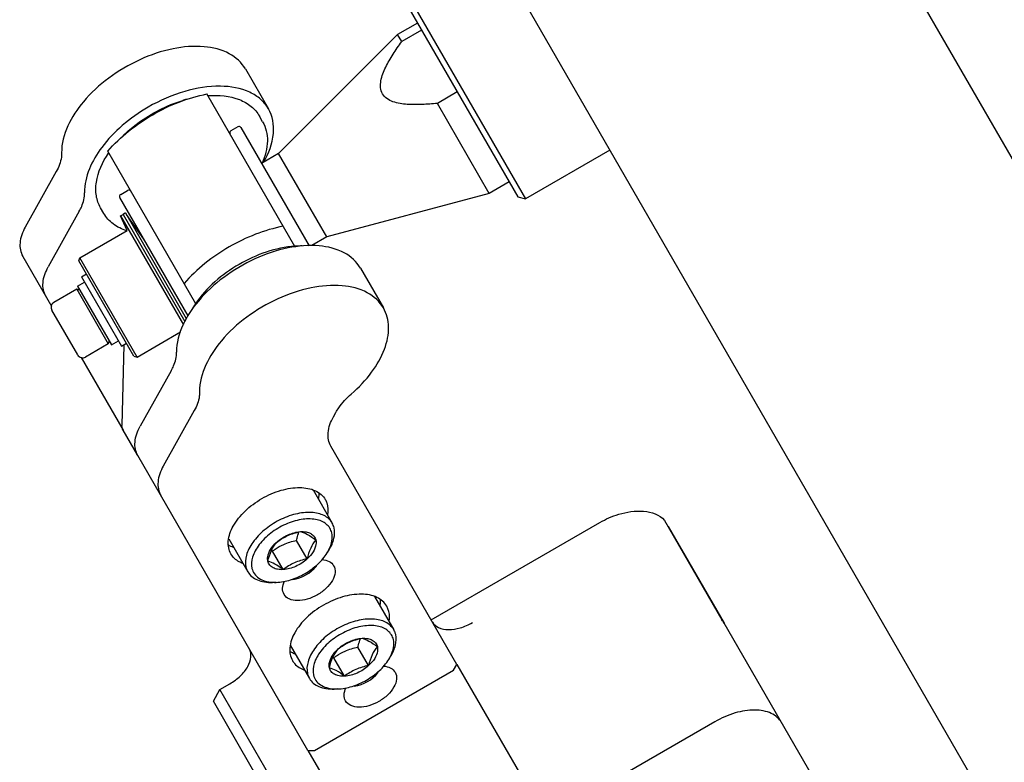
# Model space of a CAD drawing. Header units: millimetres. Extents: x 0 to 7560, y 0 to 5346.
# Tile 95 of 149: x 1306 to 1392, y 4883 to 4948. Entities that reach past the tile are written whole.
import ezdxf

# ---------------------------------------------------------------- set-up
doc = ezdxf.new("R2010")
doc.units = ezdxf.units.MM
for name, color, linetype in [('A2200401_ABL708', 7, 'Continuous'), ('A2300501_ABL712', 7, 'Continuous'), ('DUMMY_BOLT_M3_8_SWPW_PBL728', 7, 'Continuous'), ('DUMMY_BOLT_M5_10_PBL754', 7, 'Continuous'), ('DUMMY_BOLT_M5_10_PBL755', 7, 'Continuous'), ('M2002301_PBL715', 7, 'Continuous'), ('M2002401_PBL858', 7, 'Continuous'), ('M2002501_PBL726', 7, 'Continuous'), ('M2200703_PBL720', 7, 'Continuous'), ('M2200901_PBL709', 7, 'Continuous'), ('M2302001_PBL859', 7, 'Continuous'), ('M2302201_PBL714', 7, 'Continuous'), ('M2302401_PBL713', 7, 'Continuous'), ('M2302601_PBL730', 7, 'Continuous'), ('MISUMI_BD-13_PBL718', 7, 'Continuous'), ('MISUMI_BD-13_PBL732', 7, 'Continuous'), ('MISUMI_MS5-8_PBL1869', 7, 'Continuous'), ('MISUMI_MS5-8_PBL1871', 7, 'Continuous'), ('NSK_F687ZZ1_PBL1771', 7, 'Continuous'), ('NSK_F687ZZ1_PBL722', 7, 'Continuous'), ('NSK_F687ZZ1_PBL723', 7, 'Continuous'), ('NSK_F687ZZ1_PBL857', 7, 'Continuous'), ('TOP_VIEW_VBL707', 7, 'Continuous')]:
    doc.layers.add(name, color=color, linetype=linetype)

# ---------------------------------------------------------------- blocks, each defined once
blk = doc.blocks.new('M2200901_PBL709', base_point=(1766.196, 4381.853))
at = {"layer": 'M2200901_PBL709', "color": 7}
for p, q in [((1678.587, 4562.47), (1881.285, 4211.388)), ((1837.903, 4226.527), (1651.106, 4550.068))]:
    blk.add_line(p, q, dxfattribs=at)
blk = doc.blocks.new('M2200703_PBL720', base_point=(1676.597, 4535.917))
at = {"layer": 'M2200703_PBL720', "color": 7}
for p, q in [((1691.948, 4556.328), (1684.587, 4552.078)), ((1691.948, 4556.328), (1701.948, 4539.007)), ((1692.631, 4556.145), (1691.948, 4556.328)), ((1692.632, 4556.144), (1702.131, 4539.69)), ((1702.131, 4539.69), (1701.948, 4539.007)), ((1701.948, 4539.007), (1694.587, 4534.757)), ((1658.606, 4537.078), (1651.245, 4532.828)), ((1651.062, 4532.145), (1651.245, 4532.828)), ((1651.245, 4532.828), (1661.245, 4515.507)), ((1651.062, 4532.144), (1660.562, 4515.69)), ((1668.606, 4519.757), (1661.245, 4515.507)), ((1660.562, 4515.69), (1661.245, 4515.507))]:
    blk.add_line(p, q, dxfattribs=at)
blk = doc.blocks.new('A2200401_ABL708', base_point=(1766.173, 4381.853))
at = {"layer": 'M2200703_PBL720'}
blk.add_blockref('M2200703_PBL720', (1676.597, 4535.917), dxfattribs=at)
at = {"layer": 'M2200901_PBL709'}
blk.add_blockref('M2200901_PBL709', (1766.196, 4381.853), dxfattribs=at)
blk = doc.blocks.new('M2302401_PBL713', base_point=(1628.192, 4512.069))
at = {"layer": 'M2302401_PBL713', "color": 7}
for p, q in [((1636.802, 4526.844), (1638.809, 4523.368)), ((1620.302, 4517.899), (1617.592, 4513.046)), ((1622.309, 4514.424), (1619.598, 4509.571)), ((1617.378, 4510.488), (1619.88, 4506.154)), ((1622.463, 4501.68), (1626.133, 4495.324))]:
    blk.add_line(p, q, dxfattribs=at)
for points, knots in [([(1636.802, 4526.843), (1636.48, 4527.403), (1635.365, 4528.394), (1633.056, 4528.929), (1630.354, 4528.692), (1627.515, 4527.731), (1624.84, 4526.145), (1622.142, 4523.69), (1620.735, 4521.137), (1620.765, 4519.524)], [0, 0, 0, 0, 0.092209, 0.200707, 0.330117, 0.475212, 0.625642, 0.769603, 1, 1, 1, 1]), ([(1638.809, 4523.368), (1638.632, 4523.674), (1638.156, 4524.249), (1636.783, 4525.115), (1634.438, 4525.5), (1631.375, 4524.985), (1629.331, 4524.095), (1628.33, 4523.517)], [0, 0, 0, 0, 0.092967, 0.191917, 0.420962, 0.696246, 1, 1, 1, 1]), ([(1628.33, 4523.517), (1627.526, 4523.053), (1626.041, 4522.001), (1623.831, 4519.703), (1622.745, 4517.456), (1622.772, 4516.049)], [0, 0, 0, 0, 0.289366, 0.561096, 1, 1, 1, 1]), ([(1638.393, 4518.707), (1638.83, 4519.476), (1639.45, 4521.023), (1639.174, 4522.736), (1638.809, 4523.368)], [0, 0, 0, 0, 0.547707, 1, 1, 1, 1]), ([(1620.765, 4519.524), (1620.768, 4519.395), (1620.73, 4518.827), (1620.516, 4518.282), (1620.302, 4517.899)], [0, 0, 0, 0, 0.228301, 1, 1, 1, 1]), ([(1622.309, 4514.424), (1622.385, 4514.56), (1622.636, 4515.067), (1622.78, 4515.638), (1622.772, 4516.049)], [0, 0, 0, 0, 0.274717, 1, 1, 1, 1]), ([(1617.592, 4513.046), (1617.356, 4512.623), (1617.022, 4511.772), (1617.177, 4510.835), (1617.378, 4510.488)], [0, 0, 0, 0, 0.547021, 1, 1, 1, 1]), ([(1619.385, 4507.012), (1619.184, 4507.359), (1619.028, 4508.297), (1619.362, 4509.148), (1619.598, 4509.571)], [0, 0, 0, 0, 0.452979, 1, 1, 1, 1])]:
    blk.add_open_spline(points, degree=3, knots=knots, dxfattribs=at)
blk = doc.blocks.new('M2302201_PBL714', base_point=(1641.203, 4489.416))
at = {"layer": 'M2302201_PBL714', "color": 7}
for p, q in [((1646.835, 4509.467), (1648.841, 4505.991)), ((1630.335, 4500.522), (1627.624, 4495.669)), ((1632.342, 4497.047), (1629.631, 4492.194)), ((1644.474, 4496.484), (1644.691, 4496.871)), ((1655.243, 4474.903), (1644.261, 4493.925)), ((1642.253, 4467.403), (1627.411, 4493.111)), ((1654.959, 4474.395), (1655.243, 4474.903)), ((1642.835, 4467.395), (1654.959, 4474.395)), ((1642.253, 4467.403), (1642.835, 4467.395))]:
    blk.add_line(p, q, dxfattribs=at)
for points, knots in [([(1646.835, 4509.466), (1646.512, 4510.026), (1645.398, 4511.017), (1643.088, 4511.552), (1640.386, 4511.315), (1637.548, 4510.354), (1634.872, 4508.768), (1632.175, 4506.313), (1630.767, 4503.76), (1630.798, 4502.147)], [0, 0, 0, 0, 0.092209, 0.200707, 0.330117, 0.475212, 0.625642, 0.769603, 1, 1, 1, 1]), ([(1648.841, 4505.991), (1648.519, 4506.55), (1647.404, 4507.542), (1645.095, 4508.076), (1642.393, 4507.84), (1639.554, 4506.879), (1636.879, 4505.292), (1634.182, 4502.838), (1632.774, 4500.285), (1632.804, 4498.672)], [0, 0, 0, 0, 0.092209, 0.200707, 0.330117, 0.475212, 0.625642, 0.769603, 1, 1, 1, 1]), ([(1646.036, 4498.483), (1646.691, 4499.056), (1647.831, 4500.255), (1648.996, 4502.259), (1649.436, 4504.25), (1649.127, 4505.497), (1648.841, 4505.991)], [0, 0, 0, 0, 0.303968, 0.572645, 0.800852, 1, 1, 1, 1]), ([(1630.335, 4500.522), (1630.411, 4500.658), (1630.662, 4501.165), (1630.806, 4501.736), (1630.798, 4502.147)], [0, 0, 0, 0, 0.274717, 1, 1, 1, 1]), ([(1632.804, 4498.672), (1632.807, 4498.543), (1632.769, 4497.974), (1632.555, 4497.429), (1632.342, 4497.047)], [0, 0, 0, 0, 0.228301, 1, 1, 1, 1]), ([(1644.691, 4496.871), (1644.771, 4497.015), (1645.145, 4497.609), (1645.631, 4498.13), (1646.036, 4498.483)], [0, 0, 0, 0, 0.234412, 1, 1, 1, 1]), ([(1644.261, 4493.925), (1644.06, 4494.273), (1643.905, 4495.21), (1644.238, 4496.061), (1644.474, 4496.484)], [0, 0, 0, 0, 0.452979, 1, 1, 1, 1]), ([(1627.411, 4493.111), (1627.21, 4493.458), (1627.054, 4494.395), (1627.388, 4495.246), (1627.624, 4495.669)], [0, 0, 0, 0, 0.452979, 1, 1, 1, 1]), ([(1629.631, 4492.194), (1629.395, 4491.771), (1629.061, 4490.92), (1629.217, 4489.982), (1629.417, 4489.635)], [0, 0, 0, 0, 0.547021, 1, 1, 1, 1]), ([(1635.537, 4484.534), (1635.347, 4484.864), (1635.2, 4485.756), (1635.719, 4487.091), (1636.76, 4488.36), (1638.2, 4489.423), (1639.84, 4490.139), (1641.46, 4490.406), (1642.876, 4490.187), (1643.574, 4489.614), (1643.765, 4489.284)], [0, 0, 0, 0, 0.095053, 0.209831, 0.347781, 0.5, 0.652219, 0.790169, 0.904947, 1, 1, 1, 1]), ([(1643.765, 4489.284), (1643.819, 4489.191), (1644.008, 4488.776), (1644.025, 4488.297), (1643.968, 4487.957)], [0, 0, 0, 0, 0.238744, 1, 1, 1, 1]), ([(1636.586, 4483.695), (1636.471, 4483.738), (1636.059, 4483.923), (1635.703, 4484.248), (1635.537, 4484.534)], [0, 0, 0, 0, 0.269172, 1, 1, 1, 1]), ([(1644.5, 4483.51), (1644.601, 4483.336), (1644.678, 4482.867), (1644.405, 4482.165), (1643.857, 4481.496), (1643.099, 4480.937), (1642.236, 4480.56), (1641.383, 4480.42), (1640.638, 4480.535), (1640.271, 4480.836), (1640.17, 4481.01)], [0, 0, 0, 0, 0.095059, 0.209831, 0.34778, 0.5, 0.65222, 0.790169, 0.904941, 1, 1, 1, 1]), ([(1643.49, 4484.05), (1643.702, 4484.032), (1644.098, 4483.944), (1644.41, 4483.666), (1644.5, 4483.51)], [0, 0, 0, 0, 0.540904, 1, 1, 1, 1]), ([(1640.17, 4481.01), (1640.08, 4481.166), (1639.996, 4481.574), (1640.116, 4481.96), (1640.206, 4482.152)], [0, 0, 0, 0, 0.459237, 1, 1, 1, 1]), ([(1649.133, 4479.986), (1648.943, 4480.316), (1648.244, 4480.888), (1646.829, 4481.107), (1645.209, 4480.84), (1643.569, 4480.124), (1642.128, 4479.062), (1641.087, 4477.792), (1640.569, 4476.457), (1640.715, 4475.566), (1640.906, 4475.236)], [0, 0, 0, 0, 0.095053, 0.209831, 0.347781, 0.5, 0.652219, 0.790169, 0.904947, 1, 1, 1, 1]), ([(1649.336, 4478.658), (1649.356, 4478.779), (1649.402, 4479.228), (1649.299, 4479.699), (1649.133, 4479.986)], [0, 0, 0, 0, 0.269172, 1, 1, 1, 1]), ([(1640.906, 4475.236), (1640.96, 4475.142), (1641.224, 4474.771), (1641.631, 4474.517), (1641.954, 4474.396)], [0, 0, 0, 0, 0.238744, 1, 1, 1, 1]), ([(1649.869, 4474.212), (1649.969, 4474.038), (1650.046, 4473.569), (1649.773, 4472.866), (1649.226, 4472.198), (1648.468, 4471.639), (1647.604, 4471.262), (1646.752, 4471.122), (1646.007, 4471.237), (1645.639, 4471.538), (1645.539, 4471.712)], [0, 0, 0, 0, 0.095059, 0.209831, 0.34778, 0.5, 0.65222, 0.790169, 0.904941, 1, 1, 1, 1]), ([(1648.859, 4474.751), (1649.071, 4474.734), (1649.466, 4474.645), (1649.779, 4474.368), (1649.869, 4474.212)], [0, 0, 0, 0, 0.540918, 1, 1, 1, 1]), ([(1645.539, 4471.712), (1645.449, 4471.867), (1645.365, 4472.275), (1645.484, 4472.66), (1645.575, 4472.852)], [0, 0, 0, 0, 0.459275, 1, 1, 1, 1])]:
    blk.add_open_spline(points, degree=3, knots=knots, dxfattribs=at)
for points in [[(1643.195, 4489.873), (1643.205, 4489.707), (1643.195, 4489.539), (1643.169, 4489.375)], [(1635.756, 4485.095), (1635.601, 4485.155), (1635.451, 4485.23), (1635.312, 4485.322)], [(1648.564, 4480.575), (1648.574, 4480.409), (1648.564, 4480.241), (1648.538, 4480.077)], [(1641.125, 4475.797), (1640.97, 4475.857), (1640.819, 4475.932), (1640.681, 4476.023)]]:
    blk.add_open_spline(points, degree=3, dxfattribs=at)
blk = doc.blocks.new('M2002301_PBL715', base_point=(1649.011, 4521.138))
at = {"layer": 'M2002301_PBL715', "color": 7}
for p, q in [((1651.812, 4530.846), (1650.08, 4529.846)), ((1650.08, 4529.846), (1639.698, 4519.464)), ((1650.438, 4529.226), (1650.08, 4529.846)), ((1652.17, 4530.226), (1650.438, 4529.226)), ((1655.279, 4524.841), (1653.547, 4523.841)), ((1658.08, 4515.989), (1653.547, 4523.841)), ((1639.698, 4519.464), (1638.21, 4518.605)), ((1643.898, 4512.189), (1639.698, 4519.464)), ((1659.812, 4516.989), (1658.08, 4515.989)), ((1658.08, 4515.989), (1643.898, 4512.189)), ((1643.898, 4512.189), (1642.584, 4511.431))]:
    blk.add_line(p, q, dxfattribs=at)
blk.add_open_spline([(1653.547, 4523.841), (1653.105, 4523.795), (1652.228, 4523.721), (1650.924, 4523.726), (1649.705, 4523.879), (1648.586, 4524.567), (1648.55, 4525.879), (1649.027, 4527.012), (1649.675, 4528.144), (1650.177, 4528.867), (1650.438, 4529.226)], degree=3, knots=[0, 0, 0, 0, 0.132166, 0.261993, 0.386742, 0.500001, 0.61326, 0.738008, 0.867834, 1, 1, 1, 1], dxfattribs=at)
blk = doc.blocks.new('MISUMI_BD-13_PBL718', base_point=(1628.948, 4509.547))
at = {"layer": 'MISUMI_BD-13_PBL718', "color": 7}
for p, q in [((1626.328, 4514.284), (1626.123, 4514.14)), ((1626.328, 4514.284), (1631.645, 4505.075)), ((1626.123, 4514.14), (1631.51, 4504.81)), ((1627.934, 4512.005), (1626.421, 4514.152)), ((1631.556, 4505.73), (1631.772, 4505.264))]:
    blk.add_line(p, q, dxfattribs=at)
blk = doc.blocks.new('NSK_F687ZZ1_PBL722', base_point=(1638.91, 4516.604))
at = {"layer": 'NSK_F687ZZ1_PBL722', "color": 7}
for p, q in [((1636.137, 4521.796), (1635.531, 4521.446)), ((1636.41, 4521.722), (1642.363, 4511.413))]:
    blk.add_line(p, q, dxfattribs=at)
for centre, start, end in [((1635.631, 4521.272), 120, 210), ((1636.237, 4521.622), 30, 120)]:
    blk.add_arc(centre, 0.2, start, end, dxfattribs=at)
blk = doc.blocks.new('NSK_F687ZZ1_PBL723', base_point=(1628.823, 4510.776))
at = {"layer": 'NSK_F687ZZ1_PBL723', "color": 7}
for p, q in [((1625.918, 4515.896), (1626.524, 4516.246)), ((1631.801, 4505.307), (1625.845, 4515.622))]:
    blk.add_line(p, q, dxfattribs=at)
for centre, start, end in [((1626.624, 4516.072), 30, 120), ((1626.018, 4515.722), 120, 210)]:
    blk.add_arc(centre, 0.2, start, end, dxfattribs=at)
blk = doc.blocks.new('M2002501_PBL726', base_point=(1626.707, 4507.236))
at = {"layer": 'M2002501_PBL726', "color": 7}
for p, q in [((1622.352, 4510.373), (1626.487, 4512.76)), ((1622.279, 4510.099), (1622.352, 4510.373)), ((1627.078, 4501.786), (1622.279, 4510.099)), ((1627.352, 4501.712), (1622.352, 4510.373)), ((1627.352, 4501.712), (1631.136, 4503.897)), ((1627.079, 4501.785), (1627.352, 4501.712))]:
    blk.add_line(p, q, dxfattribs=at)
blk = doc.blocks.new('DUMMY_BOLT_M3_8_SWPW_PBL728', base_point=(1623.173, 4505.342))
at = {"layer": 'DUMMY_BOLT_M3_8_SWPW_PBL728', "color": 7}
for p, q in [((1622.496, 4508.723), (1622.929, 4508.973)), ((1622.496, 4508.723), (1625.996, 4502.661)), ((1622.091, 4507.624), (1620.099, 4506.474)), ((1622.091, 4507.624), (1624.841, 4502.861)), ((1622.364, 4507.551), (1622.091, 4507.624)), ((1622.164, 4507.897), (1622.771, 4508.247)), ((1622.164, 4507.897), (1625.114, 4502.788)), ((1622.166, 4501.894), (1619.916, 4505.791)), ((1624.914, 4503.134), (1624.841, 4502.861)), ((1625.114, 4502.788), (1625.721, 4503.138)), ((1624.841, 4502.861), (1622.849, 4501.711)), ((1625.996, 4502.661), (1626.429, 4502.911))]:
    blk.add_line(p, q, dxfattribs=at)
for centre, start, end in [((1620.349, 4506.041), 120, 210), ((1622.599, 4502.144), 210, 300)]:
    blk.add_arc(centre, 0.5, start, end, dxfattribs=at)
blk = doc.blocks.new('M2302601_PBL730', base_point=(1657.914, 4470.087))
at = {"layer": 'M2302601_PBL730', "color": 7}
for p, q in [((1626.204, 4502.782), (1626.033, 4495.738)), ((1627.411, 4493.111), (1626.133, 4495.324)), ((1653.006, 4478.779), (1667.728, 4487.279)), ((1673.357, 4487.467), (1678.373, 4478.779)), ((1689.547, 4459.487), (1678.566, 4478.507)), ((1655.243, 4474.903), (1661.14, 4464.689)), ((1634.572, 4472.707), (1635.438, 4473.207)), ((1634.004, 4471.69), (1634.572, 4472.707)), ((1642.598, 4458.805), (1634.572, 4472.707)), ((1653.174, 4438.487), (1634.004, 4471.69)), ((1677.761, 4469.902), (1650.048, 4453.902)), ((1642.253, 4467.403), (1645.167, 4462.355))]:
    blk.add_line(p, q, dxfattribs=at)
blk.add_arc((1677.005, 4477.605), 1.803, 30.04078, 40.63387, dxfattribs=at)
blk.add_open_spline([(1626.133, 4495.324), (1626.062, 4495.447), (1626.03, 4495.596), (1626.033, 4495.738)], degree=3, dxfattribs=at)
for points, knots in [([(1667.728, 4487.279), (1668.246, 4487.578), (1669.937, 4488.367), (1672.484, 4488.485), (1673.357, 4487.467)], [0, 0, 0, 0, 0.308609, 1, 1, 1, 1]), ([(1653.114, 4478.591), (1653.234, 4478.382), (1653.676, 4478.021), (1654.57, 4477.883), (1655.592, 4478.051), (1656.273, 4478.348), (1656.607, 4478.541)], [0, 0, 0, 0, 0.190102, 0.419661, 0.695552, 1, 1, 1, 1]), ([(1635.438, 4473.207), (1635.772, 4473.4), (1636.37, 4473.841), (1637.027, 4474.642), (1637.354, 4475.485), (1637.261, 4476.048), (1637.141, 4476.257)], [0, 0, 0, 0, 0.304448, 0.580339, 0.809898, 1, 1, 1, 1]), ([(1683.582, 4469.819), (1683.381, 4470.166), (1682.646, 4470.769), (1681.156, 4470.999), (1679.452, 4470.719), (1678.317, 4470.223), (1677.761, 4469.902)], [0, 0, 0, 0, 0.190097, 0.419659, 0.69556, 1, 1, 1, 1])]:
    blk.add_open_spline(points, degree=3, knots=knots, dxfattribs=at)
blk = doc.blocks.new('MISUMI_BD-13_PBL732', base_point=(1628.703, 4509.33))
at = {"layer": 'MISUMI_BD-13_PBL732', "color": 7}
for p, q in [((1625.896, 4514.035), (1626.123, 4514.14)), ((1626.486, 4512.762), (1625.896, 4514.035)), ((1625.896, 4514.035), (1631.391, 4504.519)), ((1626.123, 4514.14), (1631.51, 4504.81))]:
    blk.add_line(p, q, dxfattribs=at)
blk = doc.blocks.new('DUMMY_BOLT_M5_10_PBL754', base_point=(1639.967, 4486.081))
at = {"layer": 'DUMMY_BOLT_M5_10_PBL754', "color": 7}
for p, q in [((1642.708, 4490.115), (1644.375, 4487.227)), ((1635.347, 4485.865), (1637.014, 4482.977)), ((1642.189, 4484.1), (1641.257, 4485.714)), ((1640.1, 4483.168), (1639.168, 4484.782)), ((1643.939, 4484.634), (1644.099, 4484.892)), ((1639.478, 4482.058), (1639.174, 4482.049))]:
    blk.add_line(p, q, dxfattribs=at)
for centre, radius, start, end in [((1632.321, 4475.549), 11.495, 53.43575, 54.00653), ((1640.863, 4486.543), 3.621, 328.17698, 333.03969), ((1639.363, 4485.679), 3.622, 266.99416, 271.82104)]:
    blk.add_arc(centre, radius, start, end, dxfattribs=at)
for points, knots in [([(1644.375, 4487.227), (1644.296, 4487.364), (1644.087, 4487.62), (1643.66, 4487.906), (1643.136, 4488.09), (1642.296, 4488.202), (1641.116, 4488.055), (1639.715, 4487.518), (1638.436, 4486.679), (1637.573, 4485.785), (1637.099, 4485.007), (1636.814, 4484.296), (1636.769, 4483.722), (1636.851, 4483.387)], [0, 0, 0, 0, 0.045718, 0.094087, 0.147041, 0.205529, 0.338291, 0.486187, 0.63717, 0.778268, 0.841981, 0.900086, 1, 1, 1, 1]), ([(1644.337, 4486.378), (1644.301, 4486.525), (1644.183, 4486.81), (1643.866, 4487.162), (1643.433, 4487.416), (1642.696, 4487.625), (1641.598, 4487.585), (1640.255, 4487.157), (1638.996, 4486.408), (1638.13, 4485.573), (1637.644, 4484.83), (1637.349, 4484.149), (1637.294, 4483.593), (1637.373, 4483.27)], [0, 0, 0, 0, 0.046305, 0.092981, 0.142958, 0.198203, 0.326166, 0.473293, 0.626989, 0.772402, 0.838208, 0.898054, 1, 1, 1, 1]), ([(1644.099, 4484.892), (1644.291, 4485.202), (1644.579, 4485.821), (1644.611, 4486.52), (1644.538, 4486.817)], [0, 0, 0, 0, 0.543456, 1, 1, 1, 1]), ([(1639.521, 4485.548), (1639.822, 4485.779), (1640.481, 4486.193), (1641.228, 4486.404), (1641.61, 4486.48)], [0, 0, 0, 0, 0.493601, 1, 1, 1, 1]), ([(1639.521, 4485.548), (1639.815, 4485.816), (1640.475, 4486.241), (1641.236, 4486.457), (1641.61, 4486.48)], [0, 0, 0, 0, 0.514538, 1, 1, 1, 1]), ([(1641.257, 4485.714), (1641.272, 4485.778), (1641.332, 4486.028), (1641.406, 4486.274), (1641.474, 4486.452)], [0, 0, 0, 0, 0.2581, 1, 1, 1, 1]), ([(1641.61, 4486.48), (1641.772, 4486.49), (1642.078, 4486.479), (1642.493, 4486.348), (1642.805, 4486.102), (1642.915, 4485.873), (1642.944, 4485.756)], [0, 0, 0, 0, 0.29566, 0.553223, 0.781029, 1, 1, 1, 1]), ([(1641.61, 4486.48), (1641.818, 4486.429), (1642.291, 4486.226), (1642.707, 4485.932), (1642.944, 4485.756)], [0, 0, 0, 0, 0.420263, 1, 1, 1, 1]), ([(1644.09, 4484.901), (1644.213, 4485.144), (1644.392, 4485.627), (1644.393, 4486.15), (1644.337, 4486.378)], [0, 0, 0, 0, 0.536728, 1, 1, 1, 1]), ([(1638.766, 4483.892), (1638.736, 4484.018), (1638.73, 4484.386), (1638.985, 4484.982), (1639.319, 4485.364), (1639.521, 4485.548)], [0, 0, 0, 0, 0.204822, 0.567409, 1, 1, 1, 1]), ([(1638.766, 4483.892), (1638.841, 4484.217), (1639.008, 4484.811), (1639.34, 4485.337), (1639.521, 4485.548)], [0, 0, 0, 0, 0.544983, 1, 1, 1, 1]), ([(1639.168, 4484.782), (1639.243, 4484.839), (1639.549, 4485.063), (1639.88, 4485.255), (1640.141, 4485.372)], [0, 0, 0, 0, 0.246652, 1, 1, 1, 1]), ([(1642.944, 4485.756), (1642.974, 4485.631), (1642.98, 4485.263), (1642.725, 4484.666), (1642.391, 4484.284), (1642.189, 4484.1)], [0, 0, 0, 0, 0.204822, 0.567409, 1, 1, 1, 1]), ([(1642.944, 4485.756), (1642.763, 4485.545), (1642.43, 4485.019), (1642.263, 4484.425), (1642.189, 4484.1)], [0, 0, 0, 0, 0.455021, 1, 1, 1, 1]), ([(1639.478, 4482.058), (1639.902, 4482.071), (1640.786, 4482.24), (1642.028, 4482.793), (1643.127, 4483.592), (1643.716, 4484.273), (1643.939, 4484.634)], [0, 0, 0, 0, 0.239273, 0.499999, 0.760725, 1, 1, 1, 1]), ([(1640.1, 4483.168), (1639.938, 4483.158), (1639.632, 4483.17), (1639.217, 4483.3), (1638.905, 4483.546), (1638.795, 4483.775), (1638.766, 4483.892)], [0, 0, 0, 0, 0.29566, 0.553223, 0.781029, 1, 1, 1, 1]), ([(1640.1, 4483.168), (1639.863, 4483.344), (1639.447, 4483.638), (1638.974, 4483.841), (1638.766, 4483.892)], [0, 0, 0, 0, 0.57974, 1, 1, 1, 1]), ([(1642.189, 4484.1), (1641.895, 4483.833), (1641.235, 4483.407), (1640.474, 4483.191), (1640.1, 4483.168)], [0, 0, 0, 0, 0.514538, 1, 1, 1, 1]), ([(1642.189, 4484.1), (1641.807, 4484.024), (1641.059, 4483.813), (1640.401, 4483.399), (1640.1, 4483.168)], [0, 0, 0, 0, 0.506399, 1, 1, 1, 1]), ([(1637.014, 4482.977), (1637.103, 4482.823), (1637.348, 4482.534), (1637.858, 4482.234), (1638.483, 4482.065), (1638.936, 4482.041), (1639.174, 4482.049)], [0, 0, 0, 0, 0.217458, 0.450677, 0.710227, 1, 1, 1, 1]), ([(1637.373, 4483.27), (1637.414, 4483.1), (1637.563, 4482.767), (1637.975, 4482.381), (1638.531, 4482.137), (1638.95, 4482.073), (1639.173, 4482.061)], [0, 0, 0, 0, 0.226376, 0.457812, 0.712415, 1, 1, 1, 1])]:
    blk.add_open_spline(points, degree=3, knots=knots, dxfattribs=at)
for points in [[(1644.538, 4486.817), (1644.504, 4486.96), (1644.449, 4487.1), (1644.375, 4487.227)], [(1640.141, 4485.372), (1640.496, 4485.53), (1640.876, 4485.638), (1641.257, 4485.714)], [(1636.851, 4483.387), (1636.885, 4483.244), (1636.94, 4483.105), (1637.014, 4482.977)]]:
    blk.add_open_spline(points, degree=3, dxfattribs=at)
blk = doc.blocks.new('DUMMY_BOLT_M5_10_PBL755', base_point=(1645.335, 4476.782))
at = {"layer": 'DUMMY_BOLT_M5_10_PBL755', "color": 7}
for p, q in [((1648.077, 4480.816), (1649.744, 4477.929)), ((1640.715, 4476.566), (1642.382, 4473.679)), ((1647.549, 4474.794), (1646.617, 4476.407)), ((1645.458, 4473.869), (1644.527, 4475.483)), ((1649.308, 4475.335), (1649.468, 4475.594)), ((1644.846, 4472.76), (1644.543, 4472.75))]:
    blk.add_line(p, q, dxfattribs=at)
for centre, radius, start, end in [((1637.505, 4466.128), 11.697, 53.10754, 53.62306), ((1646.231, 4477.244), 3.621, 328.17707, 333.04345), ((1644.731, 4476.381), 3.623, 267.00249, 271.82028)]:
    blk.add_arc(centre, radius, start, end, dxfattribs=at)
for points, knots in [([(1649.744, 4477.929), (1649.665, 4478.065), (1649.457, 4478.321), (1649.031, 4478.606), (1648.507, 4478.791), (1647.669, 4478.904), (1646.492, 4478.758), (1645.093, 4478.224), (1643.815, 4477.389), (1642.951, 4476.498), (1642.474, 4475.721), (1642.186, 4475.011), (1642.137, 4474.438), (1642.216, 4474.102)], [0, 0, 0, 0, 0.045695, 0.094032, 0.146938, 0.205363, 0.337977, 0.485746, 0.636688, 0.777874, 0.841677, 0.899891, 1, 1, 1, 1]), ([(1649.709, 4477.067), (1649.674, 4477.214), (1649.558, 4477.501), (1649.244, 4477.855), (1648.815, 4478.112), (1648.081, 4478.324), (1646.984, 4478.29), (1645.642, 4477.867), (1644.38, 4477.121), (1643.51, 4476.288), (1643.02, 4475.546), (1642.721, 4474.865), (1642.663, 4474.308), (1642.739, 4473.984)], [0, 0, 0, 0, 0.046338, 0.092964, 0.142821, 0.197909, 0.325559, 0.472502, 0.626208, 0.771823, 0.83778, 0.897789, 1, 1, 1, 1]), ([(1649.468, 4475.594), (1649.658, 4475.901), (1649.945, 4476.516), (1649.98, 4477.209), (1649.91, 4477.506)], [0, 0, 0, 0, 0.54316, 1, 1, 1, 1]), ([(1649.91, 4477.506), (1649.901, 4477.543), (1649.861, 4477.69), (1649.8, 4477.83), (1649.744, 4477.929)], [0, 0, 0, 0, 0.253258, 1, 1, 1, 1]), ([(1644.898, 4476.257), (1645.2, 4476.487), (1645.859, 4476.899), (1646.607, 4477.107), (1646.989, 4477.182)], [0, 0, 0, 0, 0.493401, 1, 1, 1, 1]), ([(1644.898, 4476.257), (1645.193, 4476.524), (1645.854, 4476.948), (1646.615, 4477.161), (1646.989, 4477.182)], [0, 0, 0, 0, 0.514978, 1, 1, 1, 1]), ([(1646.617, 4476.407), (1646.632, 4476.472), (1646.694, 4476.724), (1646.771, 4476.972), (1646.84, 4477.152)], [0, 0, 0, 0, 0.258118, 1, 1, 1, 1]), ([(1646.989, 4477.182), (1647.15, 4477.191), (1647.456, 4477.179), (1647.869, 4477.046), (1648.178, 4476.798), (1648.287, 4476.567), (1648.314, 4476.45)], [0, 0, 0, 0, 0.29543, 0.552738, 0.780537, 1, 1, 1, 1]), ([(1646.989, 4477.182), (1647.195, 4477.13), (1647.665, 4476.923), (1648.079, 4476.627), (1648.314, 4476.45)], [0, 0, 0, 0, 0.419693, 1, 1, 1, 1]), ([(1649.458, 4475.603), (1649.58, 4475.844), (1649.758, 4476.322), (1649.762, 4476.84), (1649.709, 4477.067)], [0, 0, 0, 0, 0.53645, 1, 1, 1, 1]), ([(1644.133, 4474.601), (1644.104, 4474.727), (1644.1, 4475.096), (1644.359, 4475.692), (1644.696, 4476.074), (1644.898, 4476.257)], [0, 0, 0, 0, 0.204838, 0.567607, 1, 1, 1, 1]), ([(1644.133, 4474.601), (1644.209, 4474.926), (1644.38, 4475.521), (1644.716, 4476.046), (1644.898, 4476.257)], [0, 0, 0, 0, 0.544544, 1, 1, 1, 1]), ([(1644.527, 4475.483), (1644.601, 4475.539), (1644.907, 4475.763), (1645.239, 4475.954), (1645.5, 4476.069)], [0, 0, 0, 0, 0.246588, 1, 1, 1, 1]), ([(1648.314, 4476.45), (1648.344, 4476.324), (1648.347, 4475.955), (1648.088, 4475.359), (1647.751, 4474.977), (1647.549, 4474.794)], [0, 0, 0, 0, 0.204838, 0.567607, 1, 1, 1, 1]), ([(1648.314, 4476.45), (1648.131, 4476.239), (1647.795, 4475.714), (1647.625, 4475.119), (1647.549, 4474.794)], [0, 0, 0, 0, 0.455459, 1, 1, 1, 1]), ([(1644.846, 4472.76), (1645.271, 4472.773), (1646.154, 4472.942), (1647.396, 4473.494), (1648.496, 4474.294), (1649.084, 4474.974), (1649.308, 4475.335)], [0, 0, 0, 0, 0.239273, 0.499998, 0.760725, 1, 1, 1, 1]), ([(1647.549, 4474.794), (1647.254, 4474.527), (1646.593, 4474.104), (1645.832, 4473.89), (1645.458, 4473.869)], [0, 0, 0, 0, 0.514978, 1, 1, 1, 1]), ([(1647.549, 4474.794), (1647.167, 4474.719), (1646.419, 4474.511), (1645.76, 4474.099), (1645.458, 4473.869)], [0, 0, 0, 0, 0.506599, 1, 1, 1, 1]), ([(1642.216, 4474.102), (1642.225, 4474.064), (1642.265, 4473.918), (1642.326, 4473.777), (1642.382, 4473.679)], [0, 0, 0, 0, 0.253258, 1, 1, 1, 1]), ([(1642.739, 4473.984), (1642.779, 4473.812), (1642.926, 4473.476), (1643.338, 4473.086), (1643.897, 4472.838), (1644.318, 4472.775), (1644.542, 4472.763)], [0, 0, 0, 0, 0.226585, 0.457905, 0.712374, 1, 1, 1, 1]), ([(1645.458, 4473.869), (1645.297, 4473.86), (1644.991, 4473.872), (1644.578, 4474.005), (1644.269, 4474.254), (1644.16, 4474.484), (1644.133, 4474.601)], [0, 0, 0, 0, 0.29543, 0.552738, 0.780537, 1, 1, 1, 1]), ([(1645.458, 4473.869), (1645.223, 4474.046), (1644.809, 4474.341), (1644.339, 4474.548), (1644.133, 4474.601)], [0, 0, 0, 0, 0.580311, 1, 1, 1, 1]), ([(1642.382, 4473.679), (1642.472, 4473.524), (1642.717, 4473.236), (1643.226, 4472.935), (1643.852, 4472.766), (1644.305, 4472.743), (1644.543, 4472.75)], [0, 0, 0, 0, 0.217457, 0.450677, 0.710226, 1, 1, 1, 1])]:
    blk.add_open_spline(points, degree=3, knots=knots, dxfattribs=at)
blk.add_open_spline([(1645.5, 4476.069), (1645.856, 4476.226), (1646.235, 4476.333), (1646.617, 4476.407)], degree=3, dxfattribs=at)
blk = doc.blocks.new('NSK_F687ZZ1_PBL857', base_point=(1631.235, 4518.626))
at = {"layer": 'NSK_F687ZZ1_PBL857', "color": 7}
for p, q in [((1638.304, 4522.243), (1638.023, 4522.729)), ((1624.448, 4514.243), (1624.167, 4514.729))]:
    blk.add_line(p, q, dxfattribs=at)
for centre, radius, start, end in [((1634.647, 4513.166), 11.42, 105.1208, 106.89782), ((1634.134, 4512.874), 11.416, 133.19967, 134.78626), ((1632.306, 4521.268), 6.512, 335.99726, 336.16127)]:
    blk.add_arc(centre, radius, start, end, dxfattribs=at)
for points, knots in [([(1633.553, 4524.517), (1634.467, 4524.581), (1635.836, 4524.47), (1637.325, 4523.641), (1637.838, 4523.049), (1638.023, 4522.729)], [0, 0, 0, 0, 0.545575, 0.78024, 1, 1, 1, 1]), ([(1626.319, 4521.196), (1626.67, 4521.525), (1628.162, 4522.763), (1629.933, 4523.669), (1631.327, 4524.093)], [0, 0, 0, 0, 0.24802, 1, 1, 1, 1]), ([(1638.304, 4522.243), (1638.592, 4521.744), (1638.876, 4520.466), (1638.53, 4519.24), (1638.263, 4518.636)], [0, 0, 0, 0, 0.46586, 1, 1, 1, 1]), ([(1624.167, 4514.729), (1623.982, 4515.049), (1623.726, 4515.79), (1623.753, 4517.494), (1624.341, 4518.735), (1624.854, 4519.495)], [0, 0, 0, 0, 0.219752, 0.454414, 1, 1, 1, 1]), ([(1626.448, 4512.715), (1626.027, 4512.854), (1625.244, 4513.235), (1624.653, 4513.888), (1624.448, 4514.243)], [0, 0, 0, 0, 0.519679, 1, 1, 1, 1])]:
    blk.add_open_spline(points, degree=3, knots=knots, dxfattribs=at)
blk = doc.blocks.new('M2002401_PBL858', base_point=(1632.955, 4515.507))
at = {"layer": 'M2002401_PBL858', "color": 7}
for p, q in [((1641.126, 4511.354), (1633.444, 4524.66)), ((1632.467, 4506.353), (1624.784, 4519.66))]:
    blk.add_line(p, q, dxfattribs=at)
for points in [[(1624.784, 4519.66), (1625.891, 4520.934), (1628.59, 4523.068), (1631.787, 4524.338), (1633.444, 4524.66)], [(1640.106, 4513.122), (1638.449, 4512.8), (1635.251, 4511.53), (1632.553, 4509.396), (1631.445, 4508.122)]]:
    blk.add_open_spline(points, degree=3, dxfattribs=at)
blk = doc.blocks.new('M2302001_PBL859', base_point=(1676.114, 4482.723))
at = {"layer": 'M2302001_PBL859', "color": 7}
for p, q in [((1673.662, 4486.938), (1673.698, 4486.938)), ((1673.698, 4486.938), (1678.566, 4478.507))]:
    blk.add_line(p, q, dxfattribs=at)
blk = doc.blocks.new('NSK_F687ZZ1_PBL1771', base_point=(1636.933, 4508.618))
at = {"layer": 'NSK_F687ZZ1_PBL1771', "color": 7}
for centre, start, end in [((1641.708, 4503.353), 89.69023, 94.07325), ((1639.104, 4501.849), 145.93359, 150.30437)]:
    blk.add_arc(centre, 8.047, start, end, dxfattribs=at)
blk.add_open_spline([(1641.137, 4511.379), (1639.429, 4511.259), (1636.093, 4510.072), (1633.396, 4507.775), (1632.438, 4506.357)], degree=3, knots=[0, 0, 0, 0, 0.50001, 1, 1, 1, 1], dxfattribs=at)
blk = doc.blocks.new('MISUMI_MS5-8_PBL1869', base_point=(1647.335, 4473.593))
at = {"layer": 'MISUMI_MS5-8_PBL1869', "color": 7}
blk.add_open_spline([(1646.3, 4472.996), (1647.088, 4473.112), (1647.875, 4473.566), (1648.371, 4474.189)], degree=3, dxfattribs=at)
blk = doc.blocks.new('MISUMI_MS5-8_PBL1871', base_point=(1641.967, 4482.889))
at = {"layer": 'MISUMI_MS5-8_PBL1871', "color": 7}
blk.add_open_spline([(1640.935, 4482.296), (1641.72, 4482.412), (1642.503, 4482.863), (1642.999, 4483.483)], degree=3, dxfattribs=at)
blk = doc.blocks.new('A2300501_ABL712', base_point=(1712.597, 4380.071))
at = {"layer": 'DUMMY_BOLT_M3_8_SWPW_PBL728'}
blk.add_blockref('DUMMY_BOLT_M3_8_SWPW_PBL728', (1623.173, 4505.342), dxfattribs=at)
at = {"layer": 'DUMMY_BOLT_M5_10_PBL754'}
blk.add_blockref('DUMMY_BOLT_M5_10_PBL754', (1639.967, 4486.081), dxfattribs=at)
at = {"layer": 'DUMMY_BOLT_M5_10_PBL755'}
blk.add_blockref('DUMMY_BOLT_M5_10_PBL755', (1645.335, 4476.782), dxfattribs=at)
at = {"layer": 'M2002301_PBL715'}
blk.add_blockref('M2002301_PBL715', (1649.011, 4521.138), dxfattribs=at)
at = {"layer": 'M2002401_PBL858'}
blk.add_blockref('M2002401_PBL858', (1632.955, 4515.507), dxfattribs=at)
at = {"layer": 'M2002501_PBL726'}
blk.add_blockref('M2002501_PBL726', (1626.707, 4507.236), dxfattribs=at)
at = {"layer": 'M2302001_PBL859'}
blk.add_blockref('M2302001_PBL859', (1676.114, 4482.723), dxfattribs=at)
at = {"layer": 'M2302201_PBL714'}
blk.add_blockref('M2302201_PBL714', (1641.203, 4489.416), dxfattribs=at)
at = {"layer": 'M2302401_PBL713'}
blk.add_blockref('M2302401_PBL713', (1628.192, 4512.069), dxfattribs=at)
at = {"layer": 'M2302601_PBL730'}
blk.add_blockref('M2302601_PBL730', (1657.914, 4470.087), dxfattribs=at)
at = {"layer": 'MISUMI_BD-13_PBL718'}
blk.add_blockref('MISUMI_BD-13_PBL718', (1628.948, 4509.547), dxfattribs=at)
at = {"layer": 'MISUMI_BD-13_PBL732'}
blk.add_blockref('MISUMI_BD-13_PBL732', (1628.703, 4509.33), dxfattribs=at)
at = {"layer": 'MISUMI_MS5-8_PBL1869'}
blk.add_blockref('MISUMI_MS5-8_PBL1869', (1647.335, 4473.593), dxfattribs=at)
at = {"layer": 'MISUMI_MS5-8_PBL1871'}
blk.add_blockref('MISUMI_MS5-8_PBL1871', (1641.967, 4482.889), dxfattribs=at)
at = {"layer": 'NSK_F687ZZ1_PBL1771'}
blk.add_blockref('NSK_F687ZZ1_PBL1771', (1636.933, 4508.618), dxfattribs=at)
at = {"layer": 'NSK_F687ZZ1_PBL722'}
blk.add_blockref('NSK_F687ZZ1_PBL722', (1638.91, 4516.604), dxfattribs=at)
at = {"layer": 'NSK_F687ZZ1_PBL723'}
blk.add_blockref('NSK_F687ZZ1_PBL723', (1628.823, 4510.776), dxfattribs=at)
at = {"layer": 'NSK_F687ZZ1_PBL857'}
blk.add_blockref('NSK_F687ZZ1_PBL857', (1631.235, 4518.626), dxfattribs=at)
blk = doc.blocks.new('TOP_VIEW_VBL707', base_point=(2149.541, 3969.91))
at = {"layer": 'A2200401_ABL708'}
blk.add_blockref('A2200401_ABL708', (1766.173, 4381.853), dxfattribs=at)
at = {"layer": 'A2300501_ABL712'}
blk.add_blockref('A2300501_ABL712', (1712.597, 4380.071), dxfattribs=at)

msp = doc.modelspace()

# ---------------------------------------------------------------- block references
at = {"layer": 'TOP_VIEW_VBL707'}
msp.add_blockref('TOP_VIEW_VBL707', (1838.846, 4386.364), dxfattribs=at)

doc.saveas('drawing.dxf')
